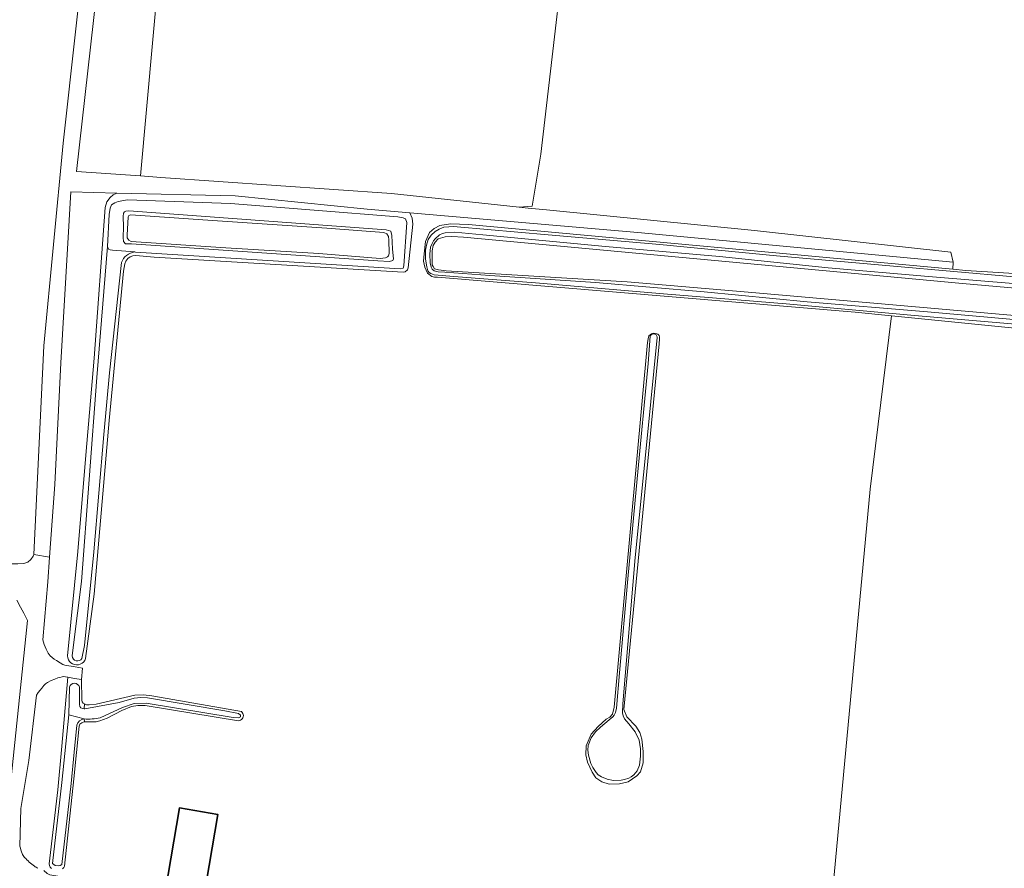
# Model space of a CAD drawing. Header units: metres. Extents: x 153919 to 160124, y 449312 to 452850.
# Tile 22 of 81: x 156211 to 156414, y 451068 to 451243. Entities that reach past the tile are written whole.
import ezdxf

# ---------------------------------------------------------------- set-up
doc = ezdxf.new("R2010")
doc.units = ezdxf.units.M
for name, color, linetype, lineweight in [('B-WE-GR-BOS_GEMENGD-GV', 40, 'Continuous', 13), ('B-WE-GR-BOS_LOOF-GV', 40, 'Continuous', 13), ('B-WE-GR-GRAS-GV', 60, 'Continuous', 13), ('B-WE-OG-BEBOUWING-GV', 7, 'Continuous', 35), ('B-WE-OG-TERREIN_ERF-GV', 7, 'Continuous', 18), ('B-WE-OG-TOPOGRAFIE_WATER-GV', 130, 'Continuous', 18), ('B-WE-OG-TOPOGRAFIE_WATER_GREPPEL-GV', 160, 'Continuous', 18), ('B-WE-OG-TOPOGRAFIE_WATER_SLOOT-GV', 120, 'Continuous', 18), ('B-WE-OG-WEG-GV', 7, 'Continuous', 18), ('B-WE-VH-VERHARDING_ASFALT-GV', 252, 'Continuous', 18), ('B-WE-VH-VERHARDING_FUNDERING_ZAND-GV', 7, 'Continuous', 18)]:
    doc.layers.add(name, color=color, linetype=linetype, lineweight=lineweight)

msp = doc.modelspace()

# ---------------------------------------------------------------- linework, layer by layer
at = {"layer": 'B-WE-GR-BOS_GEMENGD-GV', "flags": 128}
for points in [[(156227.017, 451253.352), (156222.349, 451211.703), (156233.486, 451210.917), (156235.525, 451210.773), (156248.587, 451354.714)], [(156325.144, 451273.875), (156318.276, 451215.237), (156316.516, 451204.496), (156313.83, 451204.321), (156315.704, 451204.123), (156319.491, 451203.75), (156362.437, 451199.52), (156403.022, 451195.045), (156403.52, 451192.963), (156403.435, 451191.506), (156406.112, 451191.258), (156449.448, 451188.509)], [(156112.652, 451146.283), (156113.471, 451141.811), (156118.706, 451136.238), (156118.941, 451135.478), (156130.193, 451134.674), (156203.087, 451131.147), (156204.899, 451130.889), (156207.301, 451130.686), (156208.5, 451130.611), (156210.208, 451130.644), (156211.41, 451130.696), (156212.284, 451130.993), (156212.904, 451131.516), (156213.341, 451132.198), (156213.524, 451132.567), (156215.557, 451175.636), (156219.569, 451217.541), (156224.842, 451265.464)], [(156476.975, 451173.235), (156390.778, 451181.858), (156386.333, 451146.015), (156374.637, 451020.6), (156308.876, 451025.136), (156245.803, 451033.684), (156237.959, 451014.807), (156244.738, 451007.827), (156247.385, 451004.767)]]:
    msp.add_lwpolyline(points, dxfattribs=at)
at = {"layer": 'B-WE-GR-BOS_LOOF-GV', "flags": 128}
msp.add_lwpolyline([(156250.447, 451201.529), (156233.536, 451202.73), (156233.116, 451202.619), (156232.999, 451202.315), (156232.818, 451198.526), (156232.814, 451197.992), (156233.115, 451197.493), (156233.609, 451197.222), (156253.211, 451195.883), (156272.416, 451194.756), (156285.114, 451193.739), (156286.217, 451193.845), (156286.6, 451194.033), (156286.792, 451194.26), (156286.948, 451194.754), (156286.894, 451197.537), (156286.785, 451198.263), (156286.447, 451198.838), (156285.876, 451199.11), (156274.054, 451199.967)], close=True, dxfattribs=at)
msp.add_lwpolyline([(156448.459, 451184.719), (156405.455, 451188.519), (156302.326, 451198.106), (156299.915, 451198.24), (156298.486, 451198.195), (156297.058, 451197.749), (156296.477, 451197.079), (156296.031, 451196.365), (156295.808, 451195.293), (156295.823, 451192.767), (156295.856, 451192.418), (156296.014, 451192.073), (156296.292, 451191.557), (156297.175, 451191.339), (156298.722, 451191.154), (156336.16, 451188.869), (156361.112, 451186.751), (156478.354, 451176.466)], dxfattribs=at)
at = {"layer": 'B-WE-GR-GRAS-GV', "flags": 128}
msp.add_lwpolyline([(156248.587, 451354.714), (156235.525, 451210.773), (156239.735, 451210.476), (156287.411, 451207.112), (156313.83, 451204.321), (156316.516, 451204.496), (156318.276, 451215.237), (156325.144, 451273.875)], dxfattribs=at)
at = {"layer": 'B-WE-OG-BEBOUWING-GV', "flags": 128}
msp.add_lwpolyline([(156240.63, 451062.761), (156248.547, 451061.416), (156251.509, 451078.85), (156243.592, 451080.195)], close=True, dxfattribs=at)
at = {"layer": 'B-WE-OG-TERREIN_ERF-GV', "flags": 128}
for points in [[(156374.637, 451020.6), (156386.333, 451146.015), (156390.778, 451181.858), (156383.246, 451182.611), (156296.949, 451189.866), (156296.302, 451189.882), (156295.766, 451190.021), (156294.847, 451190.647), (156294.341, 451191.9), (156294.028, 451193.177), (156294.148, 451194.671), (156294.438, 451197.225), (156295.281, 451199.081), (156296.221, 451199.9), (156297.401, 451200.503), (156299.594, 451200.864), (156303.329, 451200.744), (156403.435, 451191.506), (156403.52, 451192.963), (156338.351, 451199.057), (156291.216, 451203.146), (156291.679, 451202.04), (156291.827, 451200.832), (156290.851, 451191.795), (156290.702, 451191.345), (156290.228, 451190.982), (156289.86, 451190.88), (156282.979, 451191.302), (156238.351, 451193.967), (156234.576, 451194.312), (156233.965, 451194.254), (156233.42, 451194.058), (156232.944, 451193.695), (156232.546, 451193.19), (156232.306, 451192.598), (156232.032, 451191.079), (156229.065, 451160.2), (156225.998, 451124.337), (156224.213, 451111.025), (156224.037, 451110.654), (156223.786, 451110.329), (156223.472, 451110.064), (156223.11, 451109.872), (156222.715, 451109.761), (156222.305, 451109.737), (156221.899, 451109.799), (156221.516, 451109.946), (156221.173, 451110.171), (156220.885, 451110.464), (156220.666, 451110.81), (156220.525, 451111.196), (156220.468, 451111.602), (156222.633, 451133.144), (156224.261, 451153.069), (156225.994, 451173.097), (156228.237, 451204.246), (156228.613, 451205.398), (156229.25, 451206.284), (156229.908, 451206.843), (156230.675, 451207.227), (156221.124, 451207.453), (156219.101, 451172.174), (156217.86, 451146.98), (156216.751, 451132.019), (156216.369, 451126.871), (156215.34, 451114.916), (156215.653, 451113.925), (156216.068, 451112.948), (156216.48, 451112.135), (156216.894, 451111.609), (156217.696, 451110.936), (156218.181, 451110.626), (156218.971, 451110.152), (156219.474, 451109.836), (156219.884, 451109.682), (156222.018, 451109.315), (156223.576, 451109.047), (156223.343, 451106.7), (156223.413, 451102.411), (156223.511, 451102.116), (156223.719, 451101.856), (156223.972, 451101.652), (156224.408, 451101.504), (156224.958, 451101.465), (156226.412, 451101.627), (156234.415, 451103.465), (156236.144, 451103.555), (156237.906, 451103.333), (156256.415, 451100.074), (156256.58, 451099.906), (156256.704, 451099.707), (156256.781, 451099.485), (156256.809, 451099.252), (156256.784, 451099.018), (156256.709, 451098.796), (156256.588, 451098.595), (156256.425, 451098.425), (156256.229, 451098.295), (156256.01, 451098.212), (156255.778, 451098.177), (156236.542, 451101.339), (156234.986, 451101.352), (156233.704, 451101.12), (156231.692, 451100.306), (156228.637, 451098.74), (156227.18, 451098.163), (156226.413, 451097.989), (156225.76, 451097.933), (156223.962, 451097.982), (156223.68, 451097.916), (156223.407, 451097.778), (156223.222, 451097.656), (156223.025, 451097.47), (156222.883, 451097.091), (156221.794, 451086.207), (156219.87, 451068.174), (156219.7, 451067.848), (156219.461, 451067.568)], [(156217.136, 451067.644), (156216.916, 451067.94), (156216.768, 451068.277), (156216.698, 451068.638), (156218.485, 451083.9), (156219.283, 451092.923), (156220.563, 451107.18), (156219.6, 451107.346), (156219.381, 451107.289), (156218.913, 451107.157), (156218.5, 451107.027), (156217.873, 451106.807), (156217.116, 451106.504), (156216.329, 451106.127), (156215.932, 451105.82), (156215.581, 451105.465), (156215.151, 451104.947), (156214.796, 451104.505), (156214.402, 451104.021), (156214.093, 451103.465), (156212.454, 451089.958), (156210.813, 451080.061), (156210.642, 451072.26)], [(156215.556, 451067.239), (156216.284, 451066.621), (156216.829, 451066.363), (156226.61, 451064.693), (156238.464, 451063.059), (156240.63, 451062.761), (156243.592, 451080.195), (156251.509, 451078.85), (156248.547, 451061.416), (156255.536, 451060.162), (156253.731, 451038.909), (156249.609, 451037.62), (156245.803, 451033.684)]]:
    msp.add_lwpolyline(points, dxfattribs=at)
msp.add_lwpolyline([(156340.614, 451177.724), (156341.183, 451178.131), (156341.562, 451178.266), (156342.05, 451178.239), (156342.477, 451178.066), (156342.731, 451177.823), (156342.805, 451177.516), (156342.805, 451177.104), (156342.753, 451176.051), (156335.447, 451100.522), (156336.056, 451099.033), (156337.904, 451097.076), (156338.719, 451095.771), (156339.154, 451094.358), (156339.426, 451091.857), (156339.426, 451089.466), (156338.882, 451087.617), (156338.121, 451086.802), (156336.327, 451085.552), (156334.534, 451085.171), (156332.414, 451085.062), (156330.891, 451085.552), (156329.641, 451086.367), (156328.88, 451087.563), (156327.956, 451089.629), (156327.576, 451091.151), (156327.684, 451092.999), (156328.663, 451095.445), (156330.13, 451097.021), (156331.761, 451098.489), (156332.522, 451098.924), (156333.12, 451099.576), (156333.446, 451100.99), (156340.371, 451176.316), (156340.452, 451177.129)], close=True, dxfattribs=at)
at = {"layer": 'B-WE-OG-TERREIN_ERF-GV'}
for points in [[(156210.642, 451072.26, 0.0537632), (156211.08, 451070.775)], [(156211.08, 451070.775, 0.0852369), (156211.602, 451069.95)], [(156211.602, 451069.95, 0.0267433), (156212.556, 451068.997)], [(156212.556, 451068.997, 0.0271066), (156213.619, 451068.14)], [(156213.619, 451068.14, 0.0486095), (156214.367, 451067.7)]]:
    msp.add_lwpolyline(points, format="xyb", dxfattribs=at)
at = {"layer": 'B-WE-OG-TOPOGRAFIE_WATER-GV', "flags": 128}
for points in [[(156228.713, 451196.162), (156228.97, 451195.668), (156229.296, 451195.487), (156229.784, 451195.396), (156234.348, 451195.053), (156234.533, 451195.039), (156289.19, 451191.555), (156289.815, 451191.733), (156289.949, 451192.224), (156290.58, 451201.122), (156290.293, 451201.888), (156289.874, 451202.127), (156288.718, 451202.346), (156254.166, 451205.089), (156232.839, 451205.845), (156230.965, 451205.496), (156230.239, 451205.242), (156229.548, 451204.77), (156229.294, 451204.079), (156229.076, 451202.772)], [(156232.222, 451203.362), (156232.5, 451203.494), (156233.126, 451203.569), (156286.333, 451199.66), (156287.269, 451199.35), (156287.5, 451198.493), (156287.632, 451195.723), (156287.797, 451194.239), (156287.842, 451193.662), (156287.698, 451193.312), (156286.997, 451193.105), (156284.627, 451193.229), (156233.666, 451196.705), (156232.442, 451196.765), (156232.066, 451197.253), (156231.953, 451198.08), (156232.029, 451200.258), (156231.953, 451202.361), (156232.031, 451203.054)], [(156329.703, 451087.484), (156330.128, 451087.021), (156330.809, 451086.586), (156331.981, 451086.097), (156333.295, 451085.86), (156334.896, 451085.923), (156335.582, 451086.027), (156336.449, 451086.313), (156336.966, 451086.574), (156337.523, 451087.002), (156338.177, 451087.86), (156338.655, 451089.004), (156338.887, 451090.879), (156338.885, 451092.42), (156338.584, 451094.18), (156337.801, 451095.889), (156336.491, 451097.553), (156335.567, 451098.56), (156335.279, 451099.198), (156335.147, 451099.844), (156335.268, 451101.714), (156337.818, 451131.892), (156340.32, 451157.224), (156342.321, 451177.357), (156342.314, 451177.516), (156342.272, 451177.669), (156342.198, 451177.809), (156342.095, 451177.93), (156341.968, 451178.025), (156341.824, 451178.091), (156341.669, 451178.124), (156341.51, 451178.122), (156341.355, 451178.086), (156341.213, 451178.017), (156341.088, 451177.919), (156340.988, 451177.796), (156340.917, 451177.654), (156340.509, 451172.013), (156338.184, 451148.146), (156336.303, 451127.505), (156334.54, 451108.059), (156333.953, 451100.77), (156333.716, 451099.904), (156333.418, 451099.365), (156333.179, 451099.007), (156332.404, 451098.348), (156330.614, 451096.882), (156329.57, 451095.895), (156328.709, 451094.644), (156328.055, 451093.062), (156328.021, 451092.091), (156328.177, 451091.091), (156328.657, 451089.389), (156329.048, 451088.504)]]:
    msp.add_lwpolyline(points, close=True, dxfattribs=at)
for points in [[(156416.112, 451189.89), (156391.196, 451192.115), (156367.03, 451194.23), (156342.894, 451196.584), (156319.834, 451198.611), (156301.015, 451200.226), (156300.325, 451200.304), (156298.212, 451200.155), (156297.257, 451199.765), (156296.45, 451199.254), (156295.616, 451198.508), (156295.02, 451197.611), (156294.675, 451196.481), (156294.486, 451195.4), (156294.429, 451193.589), (156294.7, 451191.977), (156294.97, 451191.141), (156295.199, 451190.806), (156295.538, 451190.574), (156296.255, 451190.336), (156300.318, 451189.984), (156317.169, 451188.673), (156343.638, 451186.423), (156369.028, 451184.34), (156395.554, 451181.93), (156425.186, 451179.375)], [(156424.5, 451180.356), (156398.222, 451182.677), (156373.339, 451184.731), (156352.071, 451186.79), (156329.608, 451188.758), (156307.772, 451190.219), (156298.423, 451190.863), (156297.066, 451190.948), (156296.259, 451191.186), (156295.86, 451191.535), (156295.661, 451191.902), (156295.421, 451192.797), (156295.329, 451194.614), (156295.476, 451196.048), (156295.803, 451196.825), (156296.089, 451197.343), (156296.429, 451197.752), (156297.352, 451198.618), (156297.967, 451198.902), (156298.543, 451198.978), (156300.541, 451199.13), (156306.336, 451198.571), (156331.637, 451196.189), (156355.235, 451194.104), (156377.669, 451191.747), (156398.43, 451190.016), (156416.741, 451188.49)], [(156220.872, 451105.111), (156220.71, 451099.388), (156223.929, 451098.554)], [(156222.918, 451101.524), (156222.925, 451105.104)], [(156227.195, 451098.787), (156231.834, 451100.956), (156234.273, 451101.758), (156236.744, 451101.854), (156254.681, 451098.87), (156255.836, 451098.774), (156256.221, 451098.967), (156256.221, 451099.32), (156255.804, 451099.673), (156252.98, 451100.218), (156236.968, 451102.913), (156235.653, 451102.978), (156234.273, 451102.881), (156231.16, 451101.951), (156224.063, 451100.668)], [(156223.929, 451098.554), (156220.71, 451099.388), (156219.321, 451085.408), (156217.391, 451068.668), (156217.941, 451068.269), (156218.636, 451068.194), (156218.974, 451068.252), (156219.277, 451068.452), (156221.215, 451085.256), (156221.854, 451091.692), (156222.411, 451097.305)]]:
    msp.add_lwpolyline(points, dxfattribs=at)
at = {"layer": 'B-WE-OG-TOPOGRAFIE_WATER-GV'}
for points in [[(156222.925, 451105.104, 0.8197826), (156220.872, 451105.111)], [(156223.929, 451100.65, -0.4092114), (156222.918, 451101.524)], [(156224.063, 451100.668, -0.0400934), (156223.929, 451100.65)], [(156222.411, 451097.305, -0.3223942), (156223.929, 451098.554)], [(156223.929, 451098.554, 0.068934), (156227.195, 451098.787)]]:
    msp.add_lwpolyline(points, format="xyb", dxfattribs=at)
at = {"layer": 'B-WE-OG-TOPOGRAFIE_WATER_GREPPEL-GV', "flags": 128}
for points in [[(156234.348, 451195.053), (156229.784, 451195.396), (156229.296, 451195.487), (156228.97, 451195.668), (156228.713, 451196.162), (156226.555, 451169.125), (156223.352, 451126.997), (156221.711, 451113.898), (156221.443, 451111.573)], [(156223.43, 451111.06), (156223.98, 451113.763), (156225.929, 451133.121), (156227.999, 451157.334), (156229.127, 451170.108), (156231.609, 451192.865)]]:
    msp.add_lwpolyline(points, dxfattribs=at)
at = {"layer": 'B-WE-OG-TOPOGRAFIE_WATER_GREPPEL-GV'}
for points in [[(156231.609, 451192.865, -0.2699688), (156234.348, 451195.053)], [(156221.443, 451111.573, 0.7404608), (156223.43, 451111.06)]]:
    msp.add_lwpolyline(points, format="xyb", dxfattribs=at)
at = {"layer": 'B-WE-OG-TOPOGRAFIE_WATER_SLOOT-GV', "flags": 128}
for points in [[(156220.468, 451111.602), (156220.525, 451111.196), (156220.666, 451110.81), (156220.885, 451110.464), (156221.173, 451110.171), (156221.516, 451109.946), (156221.899, 451109.799), (156222.305, 451109.737), (156222.715, 451109.761), (156223.11, 451109.872), (156223.472, 451110.064), (156223.786, 451110.329), (156224.037, 451110.654), (156224.213, 451111.025), (156225.998, 451124.337), (156229.065, 451160.2), (156232.032, 451191.079), (156232.306, 451192.598), (156232.546, 451193.19), (156232.944, 451193.695), (156233.42, 451194.058), (156233.965, 451194.254), (156234.576, 451194.312), (156238.351, 451193.967), (156282.979, 451191.302), (156289.86, 451190.88), (156290.228, 451190.982), (156290.702, 451191.345), (156290.851, 451191.795), (156291.827, 451200.832), (156291.679, 451202.04), (156291.216, 451203.146), (156282.37, 451203.913), (156255.137, 451206.647), (156230.675, 451207.227), (156229.908, 451206.843), (156229.25, 451206.284), (156228.613, 451205.398), (156228.237, 451204.246), (156225.994, 451173.097), (156224.261, 451153.069), (156222.633, 451133.144)], [(156232.222, 451203.362), (156232.031, 451203.054), (156231.953, 451202.361), (156232.029, 451200.258), (156231.953, 451198.08), (156232.066, 451197.253), (156232.442, 451196.765), (156233.666, 451196.705), (156284.627, 451193.229), (156286.997, 451193.105), (156287.698, 451193.312), (156287.842, 451193.662), (156287.797, 451194.239), (156287.632, 451195.723), (156287.5, 451198.493), (156287.269, 451199.35), (156286.333, 451199.66), (156233.126, 451203.569), (156232.5, 451203.494)], [(156250.447, 451201.529), (156274.054, 451199.967), (156285.876, 451199.11), (156286.447, 451198.838), (156286.785, 451198.263), (156286.894, 451197.537), (156286.948, 451194.754), (156286.792, 451194.26), (156286.6, 451194.033), (156286.217, 451193.845), (156285.114, 451193.739), (156272.416, 451194.756), (156253.211, 451195.883), (156233.609, 451197.222), (156233.115, 451197.493), (156232.814, 451197.992), (156232.818, 451198.526), (156232.999, 451202.315), (156233.116, 451202.619), (156233.536, 451202.73)], [(156340.614, 451177.724), (156340.452, 451177.129), (156340.371, 451176.316), (156333.446, 451100.99), (156333.12, 451099.576), (156332.522, 451098.924), (156331.761, 451098.489), (156330.13, 451097.021), (156328.663, 451095.445), (156327.684, 451092.999), (156327.576, 451091.151), (156327.956, 451089.629), (156328.88, 451087.563), (156329.641, 451086.367), (156330.891, 451085.552), (156332.414, 451085.062), (156334.534, 451085.171), (156336.327, 451085.552), (156338.121, 451086.802), (156338.882, 451087.617), (156339.426, 451089.466), (156339.426, 451091.857), (156339.154, 451094.358), (156338.719, 451095.771), (156337.904, 451097.076), (156336.056, 451099.033), (156335.447, 451100.522), (156342.753, 451176.051), (156342.805, 451177.104), (156342.805, 451177.516), (156342.731, 451177.823), (156342.477, 451178.066), (156342.05, 451178.239), (156341.562, 451178.266), (156341.183, 451178.131)], [(156329.703, 451087.484), (156329.048, 451088.504), (156328.657, 451089.389), (156328.177, 451091.091), (156328.021, 451092.091), (156328.055, 451093.062), (156328.709, 451094.644), (156329.57, 451095.895), (156330.614, 451096.882), (156332.404, 451098.348), (156333.179, 451099.007), (156333.418, 451099.365), (156333.716, 451099.904), (156333.953, 451100.77), (156334.54, 451108.059), (156336.303, 451127.505), (156338.184, 451148.146), (156340.509, 451172.013), (156340.917, 451177.654), (156340.988, 451177.796), (156341.088, 451177.919), (156341.213, 451178.017), (156341.355, 451178.086), (156341.51, 451178.122), (156341.669, 451178.124), (156341.824, 451178.091), (156341.968, 451178.025), (156342.095, 451177.93), (156342.198, 451177.809), (156342.272, 451177.669), (156342.314, 451177.516), (156342.321, 451177.357), (156340.32, 451157.224), (156337.818, 451131.892), (156335.268, 451101.714), (156335.147, 451099.844), (156335.279, 451099.198), (156335.567, 451098.56), (156336.491, 451097.553), (156337.801, 451095.889), (156338.584, 451094.18), (156338.885, 451092.42), (156338.887, 451090.879), (156338.655, 451089.004), (156338.177, 451087.86), (156337.523, 451087.002), (156336.966, 451086.574), (156336.449, 451086.313), (156335.582, 451086.027), (156334.896, 451085.923), (156333.295, 451085.86), (156331.981, 451086.097), (156330.809, 451086.586), (156330.128, 451087.021)]]:
    msp.add_lwpolyline(points, close=True, dxfattribs=at)
for points in [[(156228.713, 451196.162), (156229.076, 451202.772), (156229.294, 451204.079), (156229.548, 451204.77), (156230.239, 451205.242), (156230.965, 451205.496), (156232.839, 451205.845), (156254.166, 451205.089), (156288.718, 451202.346), (156289.874, 451202.127), (156290.293, 451201.888), (156290.58, 451201.122), (156289.949, 451192.224), (156289.815, 451191.733), (156289.19, 451191.555), (156234.533, 451195.039), (156234.348, 451195.053)], [(156449.448, 451188.509), (156406.112, 451191.258), (156403.435, 451191.506), (156303.329, 451200.744), (156299.594, 451200.864), (156297.401, 451200.503), (156296.221, 451199.9), (156295.281, 451199.081), (156294.438, 451197.225), (156294.148, 451194.671), (156294.028, 451193.177), (156294.341, 451191.9), (156294.847, 451190.647), (156295.766, 451190.021), (156296.302, 451189.882), (156296.949, 451189.866), (156383.246, 451182.611), (156390.778, 451181.858), (156476.975, 451173.235)], [(156425.186, 451179.375), (156395.554, 451181.93), (156369.028, 451184.34), (156343.638, 451186.423), (156317.169, 451188.673), (156300.318, 451189.984), (156296.255, 451190.336), (156295.538, 451190.574), (156295.199, 451190.806), (156294.97, 451191.141), (156294.7, 451191.977), (156294.429, 451193.589), (156294.486, 451195.4), (156294.675, 451196.481), (156295.02, 451197.611), (156295.616, 451198.508), (156296.45, 451199.254), (156297.257, 451199.765), (156298.212, 451200.155), (156300.325, 451200.304), (156301.015, 451200.226), (156319.834, 451198.611), (156342.894, 451196.584), (156367.03, 451194.23), (156391.196, 451192.115), (156416.112, 451189.89)], [(156416.741, 451188.49), (156398.43, 451190.016), (156377.669, 451191.747), (156355.235, 451194.104), (156331.637, 451196.189), (156306.336, 451198.571), (156300.541, 451199.13), (156298.543, 451198.978), (156297.967, 451198.902), (156297.352, 451198.618), (156296.429, 451197.752), (156296.089, 451197.343), (156295.803, 451196.825), (156295.476, 451196.048), (156295.329, 451194.614), (156295.421, 451192.797), (156295.661, 451191.902), (156295.86, 451191.535), (156296.259, 451191.186), (156297.066, 451190.948), (156298.423, 451190.863), (156307.772, 451190.219), (156329.608, 451188.758), (156352.071, 451186.79), (156373.339, 451184.731), (156398.222, 451182.677), (156424.5, 451180.356)], [(156478.354, 451176.466), (156361.112, 451186.751), (156336.16, 451188.869), (156298.722, 451191.154), (156297.175, 451191.339), (156296.292, 451191.557), (156296.014, 451192.073), (156295.856, 451192.418), (156295.823, 451192.767), (156295.808, 451195.293), (156296.031, 451196.365), (156296.477, 451197.079), (156297.058, 451197.749), (156298.486, 451198.195), (156299.915, 451198.24), (156302.326, 451198.106), (156405.455, 451188.519), (156448.459, 451184.719)], [(156221.443, 451111.573), (156221.711, 451113.898), (156223.352, 451126.997), (156226.555, 451169.125), (156228.713, 451196.162)], [(156231.609, 451192.865), (156229.127, 451170.108), (156227.999, 451157.334), (156225.929, 451133.121), (156223.98, 451113.763), (156223.43, 451111.06)], [(156223.929, 451100.65), (156223.972, 451101.652), (156223.719, 451101.856), (156223.511, 451102.116), (156223.413, 451102.411), (156223.343, 451106.7), (156221.935, 451106.943), (156220.563, 451107.18), (156219.283, 451092.923), (156218.485, 451083.9), (156216.698, 451068.638), (156216.768, 451068.277), (156216.916, 451067.94), (156217.136, 451067.644)], [(156222.411, 451097.305), (156221.854, 451091.692), (156221.215, 451085.256), (156219.277, 451068.452), (156218.974, 451068.252), (156218.636, 451068.194), (156217.941, 451068.269), (156217.391, 451068.668), (156219.321, 451085.408), (156220.71, 451099.388), (156220.872, 451105.111)], [(156222.925, 451105.104), (156222.918, 451101.524)], [(156223.929, 451098.554), (156223.962, 451097.982), (156225.76, 451097.933), (156226.413, 451097.989), (156227.18, 451098.163), (156228.637, 451098.74), (156231.692, 451100.306), (156233.704, 451101.12), (156234.986, 451101.352), (156236.542, 451101.339), (156255.778, 451098.177), (156256.01, 451098.212), (156256.229, 451098.295), (156256.425, 451098.425), (156256.588, 451098.595), (156256.709, 451098.796), (156256.784, 451099.018), (156256.809, 451099.252), (156256.781, 451099.485), (156256.704, 451099.707), (156256.58, 451099.906), (156256.415, 451100.074), (156237.906, 451103.333), (156236.144, 451103.555), (156234.415, 451103.465), (156226.412, 451101.627), (156224.958, 451101.465), (156224.408, 451101.504), (156223.972, 451101.652), (156223.929, 451100.65)], [(156224.063, 451100.668), (156231.16, 451101.951), (156234.273, 451102.881), (156235.653, 451102.978), (156236.968, 451102.913), (156252.98, 451100.218), (156255.804, 451099.673), (156256.221, 451099.32), (156256.221, 451098.967), (156255.836, 451098.774), (156254.681, 451098.87), (156236.744, 451101.854), (156234.273, 451101.758), (156231.834, 451100.956), (156227.195, 451098.787)], [(156219.461, 451067.568), (156219.7, 451067.848), (156219.87, 451068.174), (156221.794, 451086.207), (156222.883, 451097.091), (156223.025, 451097.47), (156223.222, 451097.656), (156223.407, 451097.778), (156223.68, 451097.916), (156223.962, 451097.982), (156223.929, 451098.554)]]:
    msp.add_lwpolyline(points, dxfattribs=at)
at = {"layer": 'B-WE-OG-TOPOGRAFIE_WATER_SLOOT-GV'}
for points in [[(156234.348, 451195.053, 0.2699688), (156231.609, 451192.865)], [(156223.43, 451111.06, -0.7404608), (156221.443, 451111.573)], [(156220.872, 451105.111, -0.8197826), (156222.925, 451105.104)], [(156222.918, 451101.524, 0.4092114), (156223.929, 451100.65)], [(156223.929, 451100.65, 0.0400934), (156224.063, 451100.668)], [(156223.929, 451098.554, 0.3223942), (156222.411, 451097.305)], [(156227.195, 451098.787, -0.068934), (156223.929, 451098.554)]]:
    msp.add_lwpolyline(points, format="xyb", dxfattribs=at)
at = {"layer": 'B-WE-OG-WEG-GV', "flags": 128}
msp.add_lwpolyline([(156208.654, 451085.058), (156212.2, 451118.898), (156211.443, 451120.441), (156210.78, 451121.681), (156209.986, 451123.102)], dxfattribs=at)
at = {"layer": 'B-WE-VH-VERHARDING_ASFALT-GV', "flags": 128}
for points in [[(156213.524, 451132.567), (156213.341, 451132.198), (156212.904, 451131.516), (156212.284, 451130.993), (156211.41, 451130.696), (156210.208, 451130.644)], [(156210.642, 451072.26), (156210.813, 451080.061), (156212.454, 451089.958), (156214.093, 451103.465), (156214.402, 451104.021), (156214.796, 451104.505), (156215.151, 451104.947), (156215.581, 451105.465), (156215.932, 451105.82), (156216.329, 451106.127), (156217.116, 451106.504), (156217.873, 451106.807), (156218.5, 451107.027), (156218.913, 451107.157), (156219.381, 451107.289), (156219.6, 451107.346), (156220.563, 451107.18), (156221.935, 451106.943), (156223.343, 451106.7), (156223.576, 451109.047), (156222.018, 451109.315), (156219.884, 451109.682), (156219.474, 451109.836), (156218.971, 451110.152), (156218.181, 451110.626), (156217.696, 451110.936), (156216.894, 451111.609), (156216.48, 451112.135), (156216.068, 451112.948), (156215.653, 451113.925), (156215.34, 451114.916), (156216.369, 451126.871), (156216.751, 451132.019), (156213.524, 451132.567)], [(156209.986, 451123.102), (156210.78, 451121.681), (156211.443, 451120.441), (156212.2, 451118.898), (156208.654, 451085.058)]]:
    msp.add_lwpolyline(points, dxfattribs=at)
at = {"layer": 'B-WE-VH-VERHARDING_ASFALT-GV'}
for points in [[(156211.08, 451070.775, -0.0537632), (156210.642, 451072.26)], [(156211.602, 451069.95, -0.0852369), (156211.08, 451070.775)], [(156212.556, 451068.997, -0.0267433), (156211.602, 451069.95)], [(156213.619, 451068.14, -0.0271066), (156212.556, 451068.997)], [(156214.367, 451067.7, -0.0486095), (156213.619, 451068.14)]]:
    msp.add_lwpolyline(points, format="xyb", dxfattribs=at)
at = {"layer": 'B-WE-VH-VERHARDING_FUNDERING_ZAND-GV', "flags": 128}
msp.add_lwpolyline([(156224.842, 451265.464), (156219.569, 451217.541), (156215.557, 451175.636), (156213.524, 451132.567), (156216.751, 451132.019), (156217.86, 451146.98), (156219.101, 451172.174), (156221.124, 451207.453), (156230.675, 451207.227), (156255.137, 451206.647), (156282.37, 451203.913), (156291.216, 451203.146), (156338.351, 451199.057), (156403.52, 451192.963), (156403.022, 451195.045), (156362.437, 451199.52), (156319.491, 451203.75), (156315.704, 451204.123), (156313.83, 451204.321), (156287.411, 451207.112), (156239.735, 451210.476), (156235.525, 451210.773), (156233.486, 451210.917), (156222.349, 451211.703), (156227.017, 451253.352)], dxfattribs=at)

doc.saveas('drawing.dxf')
